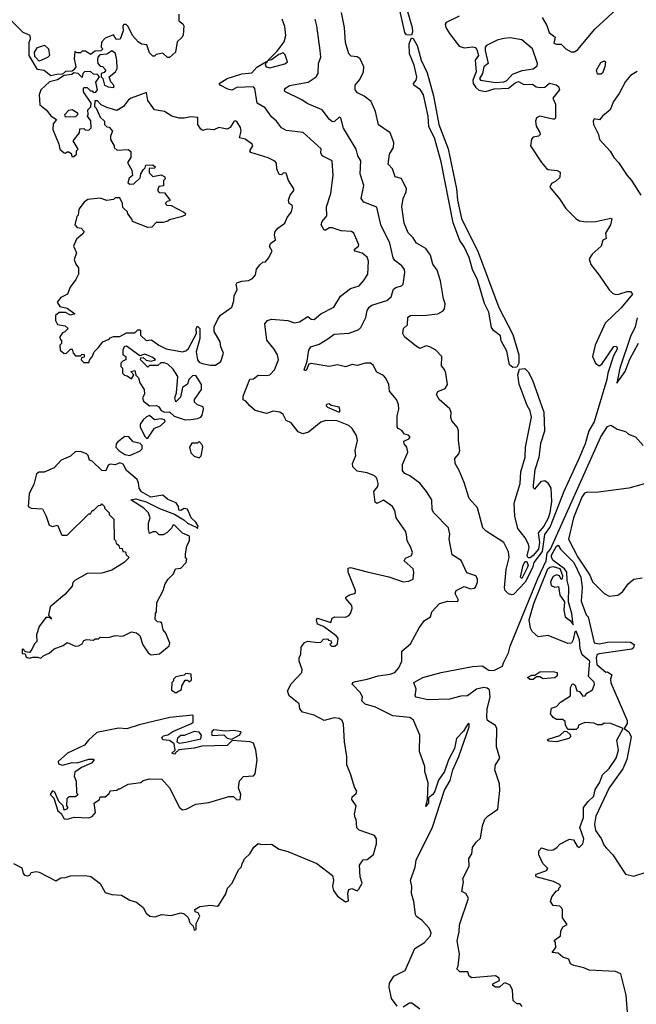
# Model space of a CAD drawing. Extents: x 2239805 to 2396427, y 665731 to 772158.
# Tile 140 of 256: x 2318586 to 2322330, y 711500 to 717482. Entities that reach past the tile are written whole.
import ezdxf

# ---------------------------------------------------------------- set-up
doc = ezdxf.new("R2010")
doc.units = 0

msp = doc.modelspace()

# ---------------------------------------------------------------- linework, layer by layer
at = {"layer": '0CON05XD'}
for points in [[(2320965, 717388.8), (2320935, 717390.5), (2320924.7, 717404.7), (2320887.1, 717577.1), (2320803.2, 717835), (2320792.6, 717895), (2320772.6, 717955), (2320760.4, 718035), (2320687.2, 718185), (2320695, 718196.2), (2320715.1, 718185.1), (2320755, 718133.4), (2320775, 718096.4), (2320808.3, 718005), (2320818.9, 717935), (2320860.1, 717780.1), (2320894.5, 717694.5), (2320917.2, 717655), (2320915.2, 717615), (2320937, 717545), (2320969, 717435), (2320971.7, 717408.3), (2320965, 717388.8)], [(2321758, 717495), (2321786.8, 717446.8), (2321802, 717405), (2321837.5, 717375), (2321830, 717340), (2321845, 717333.3), (2321875, 717333.3), (2321903.3, 717305), (2321935, 717286), (2321955, 717285.7), (2321975, 717300), (2322077.9, 717425), (2322211.3, 717548.7)], [(2319552.5, 717515), (2319552.5, 717475), (2319576.7, 717456.7), (2319582.5, 717445), (2319579.3, 717390.7), (2319572.5, 717375), (2319543, 717347), (2319532.5, 717285), (2319495, 717252.5), (2319483, 717253), (2319455, 717277.5), (2319415, 717270), (2319405, 717260), (2319395, 717260), (2319375, 717280), (2319358.3, 717328.3), (2319325, 717333.3), (2319305, 717346.7), (2319271.2, 717385), (2319245, 717440), (2319231.7, 717451.7), (2319218.3, 717451.7), (2319212.5, 717445), (2319213.3, 717415), (2319196.4, 717363.6), (2319171.7, 717361.7), (2319155, 717390), (2319105, 717370), (2319082.5, 717345), (2319080, 717315), (2319090, 717305), (2319078.3, 717291.7), (2319045, 717290), (2319015, 717270), (2318985, 717290), (2318965, 717290), (2318955, 717280), (2318935, 717280), (2318921.7, 717288.3), (2318917.5, 717245), (2318927.5, 717195), (2318915, 717177.5), (2318905, 717170), (2318865, 717166.7), (2318845, 717150), (2318810.5, 717149.5), (2318775, 717140), (2318735, 717173.3), (2318695, 717180), (2318643.8, 717265), (2318642.5, 717345), (2318652.5, 717365), (2318650, 717385), (2318607.5, 717405), (2318535, 717477.5)], [(2318547.5, 712355), (2318599.3, 712329.3), (2318606.7, 712295), (2318615, 712283.8), (2318635, 712280), (2318647.5, 712285), (2318655, 712300), (2318686.4, 712306.4), (2318705, 712302.5), (2318805, 712250), (2318835, 712268.8), (2318865, 712270), (2318895, 712281.2), (2318985, 712282.5), (2319017, 712277), (2319073.9, 712233.9), (2319105, 712180), (2319145, 712166.7), (2319205, 712162.5), (2319255, 712132.5), (2319295, 712121.2), (2319335, 712088.8), (2319353.2, 712053.2), (2319375.7, 712035.7), (2319407.7, 712032.3), (2319446.4, 712046.4), (2319505, 712040), (2319565, 712056.7), (2319585, 712050), (2319608.3, 712028.3), (2319620, 711995), (2319640, 711975), (2319645, 711950), (2319657.5, 711955), (2319658.3, 711991.7), (2319680, 712035), (2319670, 712055), (2319651.7, 712061.7), (2319650, 712075), (2319680, 712095), (2319745, 712102), (2319785, 712096.7), (2319795, 712103.3), (2319837.9, 712172.1), (2319847.5, 712205), (2319876, 712235), (2319915, 712316.2), (2319933.3, 712335), (2319936.7, 712355), (2319953.8, 712385), (2319982.5, 712415), (2320007.5, 712455), (2320035, 712477.5), (2320055, 712470), (2320115, 712473.3), (2320162.3, 712442.3), (2320215, 712428.8), (2320390, 712355), (2320485, 712282.5), (2320491.2, 712255), (2320485.8, 712215), (2320492.1, 712192.1), (2320515, 712156.7), (2320565, 712123.3), (2320581.7, 712128.3), (2320578.8, 712175), (2320585, 712197.5), (2320603, 712203), (2320635, 712190), (2320645, 712200), (2320666.2, 712235), (2320653.3, 712275), (2320650, 712345), (2320671.7, 712378.3), (2320695, 712380), (2320735, 712410), (2320752.5, 712475), (2320752.5, 712505), (2320740, 712525), (2320648.3, 712558.3), (2320633, 712573), (2320630, 712625), (2320623, 712633), (2320620, 712655), (2320630, 712705), (2320602.5, 712745), (2320605, 712760), (2320629.3, 712780.7), (2320632.5, 712795), (2320618.3, 712818.3), (2320597.5, 712895), (2320573.3, 712955), (2320573.3, 713005), (2320559.2, 713095), (2320551.7, 713201.7), (2320543.3, 713225), (2320525, 713237.1), (2320495, 713241.4), (2320435, 713224), (2320375, 713257.5), (2320302.5, 713275), (2320287.5, 713295), (2320282.5, 713325), (2320222.5, 713375), (2320212.5, 713405), (2320235, 713448), (2320298.9, 713515), (2320302.2, 713535), (2320284, 713585), (2320283.3, 713605), (2320293, 713627), (2320295, 713670), (2320315, 713697.5), (2320335, 713706.7), (2320395, 713697.5), (2320415, 713700), (2320431.7, 713718.3), (2320455, 713720), (2320461.7, 713711.7), (2320478.3, 713708.3), (2320480, 713695), (2320470, 713685), (2320480, 713675), (2320500, 713675), (2320515, 713690), (2320520, 713725), (2320508.3, 713738.3), (2320430, 713795), (2320395, 713810), (2320387.5, 713835), (2320395, 713846.2), (2320475, 713820), (2320482.5, 713845), (2320500, 713855), (2320565, 713852), (2320585, 713862.5), (2320594.3, 713875), (2320604.4, 713905), (2320603.1, 713923.1), (2320566.7, 713965), (2320567, 713973), (2320584, 713986), (2320617.5, 713995), (2320625, 714002.5), (2320625.8, 714015), (2320581.2, 714125), (2320580, 714150), (2320595, 714153.8), (2320695, 714126.5), (2320827.1, 714097.1), (2320915, 714066.5), (2320948.9, 714071.1), (2320975, 714083.3), (2320980, 714125), (2320975.8, 714145), (2320921.2, 714195), (2320928.8, 714211.2), (2320964.2, 714225.8), (2320972, 714245), (2320962, 714275), (2320938, 714315), (2320935.8, 714355), (2320928, 714375), (2320872.5, 714455), (2320865, 714500), (2320850, 714525), (2320795, 714563.8), (2320755, 714543.3), (2320745, 714550), (2320736.7, 714615), (2320760, 714645), (2320762.5, 714665), (2320755, 714696.7), (2320739.7, 714709.7), (2320695, 714728.8), (2320635, 714740), (2320608.8, 714765), (2320606.7, 714785), (2320626.7, 714835), (2320623.8, 714865), (2320636.7, 714925), (2320631.2, 714955), (2320605, 714998.8), (2320585, 715016.2), (2320514.4, 715044.4), (2320445, 715047.8), (2320415, 715036), (2320338.8, 714975), (2320305.8, 714965.8), (2320277.5, 714977.5), (2320235, 715032.5), (2320205, 715047.5), (2320185, 715082.5), (2320165, 715097.5), (2320125, 715103.3), (2320085, 715090), (2320015, 715106.7), (2319982.5, 715135), (2319960, 715165), (2319943, 715173), (2319943.8, 715195), (2319983, 715297), (2320005, 715300), (2320035, 715323.1), (2320085, 715319.4), (2320105, 715324.4), (2320133.1, 715355), (2320158, 715415), (2320152, 715445), (2320131.2, 715481.2), (2320086.2, 715535), (2320074.4, 715635), (2320090, 715655), (2320115, 715662.5), (2320214, 715654), (2320255, 715641.2), (2320285, 715646.7), (2320335, 715678.8), (2320355, 715663.3), (2320375, 715661.2), (2320414.3, 715695.7), (2320494.1, 715735.9), (2320535, 715801.2), (2320595, 715848.8), (2320646.7, 715865), (2320673.8, 715895), (2320700.8, 715935), (2320704, 716015), (2320695, 716040), (2320665, 716063.8), (2320622.5, 716075), (2320617.5, 716085), (2320642.5, 716105), (2320646.2, 716115), (2320615.8, 716185.8), (2320600, 716195), (2320538.3, 716198.3), (2320483.6, 716216.4), (2320465, 716216.7), (2320445, 716202.5), (2320435, 716202.5), (2320416.7, 716235), (2320423.3, 716255), (2320450.5, 716289.5), (2320450, 716345), (2320474.5, 716425.5), (2320489.3, 716535), (2320482.9, 716625), (2320423.3, 716655), (2320413.9, 716673.9), (2320416.4, 716696.4), (2320307, 716797), (2320205, 716809.4), (2320176, 716825), (2320145.9, 716865.9), (2320115, 716891.2), (2320077.1, 716947.1), (2320028.8, 716975), (2320014.1, 717064.1), (2320005, 717073.8), (2319905, 717070), (2319875, 717054), (2319849.3, 717060.7), (2319802.5, 717085), (2319797.5, 717095), (2319846, 717124), (2319935, 717152.2), (2319995, 717158.6), (2320025, 717192.5), (2320085, 717227.5), (2320090, 717225), (2320080, 717220), (2320077.5, 717205), (2320082.5, 717195), (2320105, 717189.2), (2320195, 717213.1), (2320211.2, 717225), (2320197.9, 717267.9), (2320185, 717280), (2320159.5, 717270.5), (2320115, 717237.5), (2320091.7, 717231.7), (2320149.1, 717290.9), (2320191.7, 717348.3), (2320201.4, 717385), (2320195, 717440), (2320180, 717485)], [(2320878.3, 711488.3), (2320843.3, 711535), (2320830, 711605), (2320831.7, 711628.3), (2320858.1, 711671.9), (2320926.7, 711705), (2320985, 711840), (2321045, 711876), (2321080.8, 711915), (2321084.2, 711935), (2321073.4, 711963.4), (2321029.2, 712009.2), (2320995, 712034.2), (2320989.2, 712045), (2320979.2, 712125), (2320964.2, 712174.2), (2320968, 712215), (2320960, 712255), (2320987, 712333), (2320994.4, 712375), (2321093, 712577), (2321165, 712800), (2321200, 712860), (2321215.8, 712925), (2321251.9, 713005), (2321315.7, 713185.7), (2321316.4, 713206.4), (2321305, 713200), (2321281.2, 713158.8), (2321239.4, 713115), (2321225.5, 713054.5), (2321189.2, 712985), (2321166.3, 712913.7), (2321128.5, 712861.5), (2321107.5, 712795), (2321095, 712774), (2321067.5, 712755), (2321068, 712725), (2321052.5, 712702.5), (2321062.5, 712745), (2321065.5, 712845), (2321046.9, 712915), (2321045.6, 712945.6), (2321013.3, 713035), (2321015.4, 713135), (2320976.4, 713226.4), (2320955, 713242), (2320852.7, 713252.7), (2320746.7, 713305), (2320683.6, 713323.6), (2320664.1, 713344.1), (2320666.7, 713365), (2320655, 713392.5), (2320604, 713445), (2320608.8, 713455), (2320625, 713461.1), (2320695.3, 713474.7), (2320763.4, 713496.6), (2320835.2, 713504.8), (2320865, 713515.5), (2320888.4, 713545), (2320907.1, 713585), (2320906.2, 713645), (2320959.2, 713690.9), (2321012.3, 713787.7), (2321045, 713832), (2321080, 713855), (2321088, 713885), (2321135, 713934.3), (2321185, 713948.9), (2321243.6, 713946.4), (2321250, 713955), (2321230, 713995), (2321236.7, 714015), (2321285, 714038.8), (2321323.6, 714023.6), (2321345, 714027.5), (2321354, 714035), (2321365.8, 714064.2), (2321366.7, 714085), (2321355, 714102.5), (2321300.7, 714120.7), (2321266.4, 714196.4), (2321211.7, 714231.7), (2321194, 714325), (2321197, 714357), (2321189.2, 714395), (2321100, 714485), (2321090, 714505), (2321088, 714565), (2321056, 714615), (2321015, 714667.1), (2320955, 714710), (2320923.8, 714725), (2320910.9, 714740.9), (2320910.3, 714779.7), (2320943.8, 714855), (2320936, 714885), (2320920, 714905), (2320918.3, 714921.7), (2320950, 714935), (2320957.5, 714945), (2320947, 714957), (2320923.6, 714963.6), (2320906.4, 714986.4), (2320885, 714997.5), (2320878.3, 715008.3), (2320878.6, 715075), (2320888.6, 715115), (2320885.8, 715144.2), (2320873.8, 715175), (2320831.2, 715225), (2320826.7, 715265), (2320810, 715305), (2320795, 715320), (2320755, 715341.2), (2320732.3, 715382.3), (2320715.8, 715395.8), (2320685, 715396), (2320635, 715380), (2320605, 715386.2), (2320565, 715373.8), (2320515, 715385.8), (2320465, 715374.4), (2320355, 715392.5), (2320341.7, 715388.3), (2320325, 715350), (2320315, 715350), (2320313.8, 715355), (2320331.7, 715408.3), (2320342.5, 715475), (2320353.8, 715495), (2320405, 715511.4), (2320458, 715542), (2320495, 715572), (2320587, 715577), (2320645, 715600), (2320657.6, 715612.4), (2320687.2, 715672.8), (2320696, 715715), (2320708, 715735), (2320725, 715747.5), (2320816.2, 715775), (2320841.2, 715798.8), (2320856, 715845), (2320870, 715855), (2320905, 715864.4), (2320915, 715874.3), (2320925.6, 715945), (2320922.9, 715965), (2320906.3, 715986.3), (2320865, 716018), (2320854.5, 716034.5), (2320834.3, 716125), (2320779.5, 716235), (2320755, 716342.5), (2320675, 716373.8), (2320658.8, 716395), (2320676.7, 716475), (2320653.5, 716545), (2320657.5, 716625), (2320639.2, 716655), (2320628.6, 716695), (2320552.1, 716822.1), (2320536.2, 716886.2), (2320525, 716890), (2320497.5, 716862.5), (2320485, 716862), (2320467.5, 716875), (2320423.3, 716935), (2320332.3, 716972.3), (2320300, 716995), (2320196.2, 717046.2), (2320193.3, 717055), (2320199.5, 717065), (2320225, 717081.7), (2320337.8, 717102.2), (2320386.7, 717135), (2320397.5, 717155), (2320400.8, 717215), (2320414.3, 717255), (2320411.4, 717295), (2320390.8, 717445), (2320379.2, 717485)], [(2321575, 713986.9), (2321555, 713993.8), (2321534.4, 714014.4), (2321529.4, 714029.4), (2321539.1, 714140.9), (2321558.4, 714215), (2321555, 714248), (2321525, 714306.2), (2321418, 714375), (2321398, 714395), (2321365.8, 714515.8), (2321315, 714572.5), (2321285, 714670), (2321255, 714742.5), (2321230, 714785), (2321227.5, 714815), (2321253.3, 714845), (2321258.8, 714865), (2321250, 714925), (2321250.8, 714985), (2321244, 715005), (2321210, 715045), (2321204.3, 715065), (2321205.7, 715095.7), (2321197, 715117), (2321134, 715175), (2321118, 715205), (2321125, 715223.3), (2321168.8, 715241.2), (2321183.3, 715265), (2321173.3, 715335), (2321165, 715357.5), (2321148.3, 715378.3), (2321150, 715435), (2321113.3, 715475), (2321077.5, 715495), (2321055, 715500), (2321015, 715483.3), (2320995, 715496.7), (2320922.5, 715555), (2320912.5, 715575), (2320917.5, 715605), (2320941.7, 715628.3), (2320942.5, 715675), (2320960, 715685), (2321055, 715687.1), (2321125, 715695.7), (2321157.4, 715712.6), (2321165.7, 715725), (2321170, 715755), (2321159.2, 715785), (2321141.2, 715895), (2321120.3, 715960.3), (2321095.7, 715995.7), (2321080.3, 716050.3), (2321051.3, 716091.3), (2320995, 716123.8), (2320975.6, 716155.6), (2320945, 716186.7), (2320920.8, 716245), (2320905.7, 716344.3), (2320914.2, 716395), (2320933.5, 716436.5), (2320935.5, 716455), (2320905, 716517.5), (2320867, 716527), (2320850, 716575), (2320823.3, 716605), (2320832, 716665), (2320855.4, 716704.6), (2320858.5, 716735), (2320835, 716793.8), (2320763.9, 716843.9), (2320746.7, 716923.3), (2320720, 716985), (2320677, 717017), (2320637.4, 717037.4), (2320622.5, 717055), (2320622.9, 717085), (2320651.1, 717118.9), (2320674.2, 717165), (2320675.8, 717195), (2320654, 717245), (2320635, 717257.1), (2320599.7, 717259.7), (2320584, 717275), (2320564.2, 717344.2), (2320557.5, 717435), (2320540.8, 717525)], [(2321255, 717502.5), (2321176.7, 717465), (2321170, 717455), (2321173.8, 717435), (2321195, 717397.1), (2321255, 717320.5), (2321285, 717311.3), (2321337.8, 717317.8), (2321352.6, 717312.6), (2321361.2, 717301.2), (2321372.1, 717265), (2321351.6, 717235), (2321358.3, 717165), (2321337.6, 717115), (2321340.2, 717095), (2321355, 717070.7), (2321375, 717053.2), (2321415, 717044.7), (2321467.7, 717062.3), (2321553.9, 717066.1), (2321595, 717098.5), (2321615, 717105.6), (2321647.7, 717087.7), (2321699.3, 717089.3), (2321723, 717073), (2321745, 717070), (2321775, 717072.5), (2321803.6, 717096.4), (2321843.3, 717086.7), (2321857.5, 717075), (2321863.3, 717055), (2321823.8, 717005), (2321838.8, 716968.8), (2321840, 716885), (2321835, 716877.5), (2321823.3, 716876.7), (2321745, 716896.7), (2321723.6, 716886.4), (2321718.8, 716865), (2321722, 716835), (2321745, 716797.5), (2321746, 716785), (2321735.7, 716774.3), (2321705, 716767.5), (2321693.8, 716756.2), (2321688.6, 716715), (2321754.4, 716614.4), (2321785, 716578.8), (2321795, 716572), (2321850, 716565), (2321867.5, 716555), (2321865, 716522.5), (2321840.5, 716499.5), (2321815, 716486), (2321806, 716465), (2321863.7, 716393.7), (2321901.9, 716335), (2321965, 716272.5), (2321985, 716260), (2322025, 716253.3), (2322085, 716256.7), (2322175, 716276.7), (2322182.5, 716272.5), (2322174.4, 716235), (2322144.2, 716185), (2322148.3, 716151.7), (2322127, 716143), (2322117.5, 716105), (2322062.3, 716057.7), (2322045, 716030), (2322055, 715994.2), (2322105, 715930), (2322165, 715840), (2322185, 715820), (2322205, 715812.5), (2322225, 715814), (2322275, 715830), (2322295, 715830), (2322306.7, 715815), (2322239.2, 715730.8), (2322142.1, 715637.9), (2322080, 715505), (2322064.3, 715435), (2322082.5, 715395), (2322105, 715378.8), (2322121.7, 715388.3), (2322194.3, 715495.7), (2322208.3, 715498.3), (2322215.5, 715485), (2322191.1, 715438.9), (2322157.9, 715335), (2322152.2, 715295), (2322075, 715039.4), (2322042.4, 714985), (2322020.4, 714905), (2321979.1, 714809.1), (2321890.6, 714615), (2321808, 714402), (2321773.8, 714355), (2321759.5, 714250.5), (2321709, 714185), (2321699.1, 714150.9), (2321655.5, 714064.5), (2321585, 713990), (2321575, 713986.9)], [(2321579.6, 715369.6), (2321561.2, 715385), (2321545, 715468.8), (2321510.7, 715530.7), (2321505, 715561.2), (2321462.7, 715592.7), (2321450.9, 715610.9), (2321435.3, 715705), (2321407.9, 715757.9), (2321365, 715901.2), (2321336.2, 715965), (2321315, 716036.2), (2321285, 716102), (2321259.6, 716139.6), (2321217.5, 716247.5), (2321145, 716618.8), (2321105.2, 716765), (2321070.3, 716830.3), (2321066.7, 716895), (2321037.4, 717025), (2321018.9, 717055), (2320979.2, 717085), (2320977.1, 717095), (2320992.9, 717115), (2320997.2, 717135), (2320980.5, 717205), (2320953.5, 717275), (2320950.6, 717335), (2320965, 717371.2), (2320975, 717368), (2320999.7, 717325), (2321022.9, 717235), (2321059.9, 717159.9), (2321098.9, 717018.9), (2321131.6, 716845), (2321187.4, 716697.4), (2321237.9, 716455), (2321245.2, 716385.2), (2321268.6, 716275), (2321370.2, 716070.2), (2321495, 715732.9), (2321579.9, 715569.9), (2321617.1, 715445), (2321617.1, 715395), (2321605, 715371.1), (2321579.6, 715369.6)], [(2321475, 717099.8), (2321525, 717104.7), (2321545, 717112.9), (2321579.5, 717150.5), (2321637, 717173), (2321705, 717183.3), (2321729, 717201), (2321730, 717215), (2321700.8, 717305), (2321635, 717359.5), (2321565, 717370.9), (2321525, 717368.2), (2321485, 717358.1), (2321421.5, 717325), (2321412.6, 717315), (2321412, 717295), (2321430.6, 717215), (2321404.1, 717195.9), (2321395.8, 717154.2), (2321378.8, 717125), (2321383.5, 717115), (2321475, 717099.8)], [(2318705, 717230), (2318677.5, 717257.5), (2318676.7, 717285), (2318695, 717313.3), (2318736.4, 717326.4), (2318760, 717305), (2318766.7, 717265), (2318755, 717252.5), (2318705, 717230)], [(2319155, 717070), (2319160, 717075), (2319157.5, 717085), (2319140, 717105), (2319130, 717135), (2319167.5, 717165), (2319177.5, 717185), (2319176.7, 717235), (2319167, 717277), (2319145, 717292.5), (2319115, 717272.5), (2319071.7, 717268.3), (2319060, 717255), (2319057.5, 717235), (2319060, 717215), (2319075, 717200), (2319088.3, 717198.3), (2319110, 717175), (2319098.3, 717161.7), (2319080, 717155), (2319080, 717135), (2319090, 717125), (2319100, 717085), (2319123, 717073), (2319155, 717070)], [(2322115, 717150), (2322095, 717150), (2322088.8, 717175), (2322115, 717222.5), (2322135, 717232.5), (2322142.5, 717225), (2322138.8, 717195), (2322125, 717157.5), (2322115, 717150)], [(2318915, 716650), (2318930, 716665), (2318930, 716685), (2318940, 716695), (2318910, 716745), (2318950, 716795), (2318951.7, 716818.3), (2318975, 716820), (2318983, 716813), (2319005, 716810), (2319020, 716825), (2319017, 716867), (2318997.5, 716895), (2319002.5, 716905), (2319000, 716935), (2319018.3, 716951.7), (2319020, 716975), (2318973, 717043), (2318972.5, 717065), (2318975, 717070), (2318995, 717070), (2319015, 717050), (2319025, 717050), (2319035, 717040), (2319048.3, 717041.7), (2319057.5, 717055), (2319048.3, 717101.7), (2319070, 717135), (2319058.3, 717148.3), (2319035, 717150), (2319015, 717167.5), (2318980, 717165), (2318970, 717155), (2318965, 717130), (2318940, 717155), (2318915, 717160), (2318901.7, 717148.3), (2318855, 717142.5), (2318815, 717116.7), (2318766.1, 717103.9), (2318714.2, 717055.8), (2318704.1, 717025.9), (2318707.5, 716965), (2318746.7, 716935), (2318776.1, 716896.1), (2318810, 716875), (2318790, 716850), (2318786.2, 716815), (2318823.3, 716725), (2318830, 716695), (2318855, 716672.5), (2318865, 716670), (2318875, 716680), (2318885, 716680), (2318898.3, 716668.3), (2318901.7, 716651.7), (2318915, 716650)], [(2322335, 717167.5), (2322295, 717143.8), (2322265, 717106), (2322226.8, 717033.2), (2322191.4, 716985), (2322170.8, 716935), (2322124.2, 716895.8), (2322106.7, 716873.3), (2322075, 716880), (2322068.8, 716865), (2322071.2, 716845), (2322100, 716785), (2322106.2, 716755), (2322172.5, 716682.5), (2322192.9, 716645), (2322222.9, 716615), (2322274.7, 716534.7), (2322302.2, 716505), (2322357.5, 716415)], [(2319745, 715382), (2319775, 715384), (2319806.7, 715405), (2319823.3, 715455), (2319806.7, 715495), (2319802.5, 715525), (2319767, 715587), (2319767.5, 715615), (2319788.3, 715661.7), (2319805, 715686.7), (2319873.3, 715735), (2319886.1, 715773.9), (2319888.8, 715805), (2319906.4, 715843.6), (2319900, 715875), (2319905, 715882.5), (2319935, 715893.3), (2319975, 715896.7), (2320000.5, 715909.5), (2320017.3, 715932.7), (2320024.3, 715965.7), (2320045, 715992.5), (2320061.7, 716008.3), (2320078.3, 716011.7), (2320097, 716033), (2320120, 716075), (2320103, 716103), (2320108.3, 716121.7), (2320140, 716145), (2320133.3, 716175), (2320136.7, 716195), (2320154.1, 716215.9), (2320196.7, 716245), (2320209.3, 716280.7), (2320236.2, 716315), (2320242.5, 716342.5), (2320240, 716355), (2320222.5, 716365), (2320217.5, 716385), (2320227.5, 716415), (2320250, 716445), (2320250, 716455), (2320217.5, 716505), (2320205, 716550), (2320188.3, 716551.7), (2320175, 716540), (2320161.7, 716541.7), (2320146.7, 716575), (2320145, 716610), (2320135, 716623.3), (2320095, 716643.3), (2319990, 716675), (2319982.5, 716685), (2320002.5, 716715), (2319997.5, 716725), (2319955, 716756.7), (2319920, 716765), (2319930, 716805), (2319927.3, 716827.3), (2319905, 716862.5), (2319895, 716867.5), (2319887, 716863), (2319865, 716827.5), (2319845, 716817.5), (2319795, 716826.7), (2319765, 716812.5), (2319725, 716817.5), (2319698.3, 716808.3), (2319685, 716817.5), (2319667.5, 716845), (2319667, 716887), (2319625, 716892.5), (2319585, 716883.3), (2319554.1, 716884.1), (2319510, 716895), (2319465, 716923.8), (2319403.9, 716933.9), (2319365, 716990), (2319355, 717040), (2319262.5, 717005), (2319247.5, 716995), (2319216.4, 716953.6), (2319175, 716930), (2319115, 716947.5), (2319080, 716965), (2319058.3, 716988.3), (2319041.7, 716988.3), (2319040, 716955), (2319050, 716945), (2319075, 716890), (2319100, 716865), (2319100, 716845), (2319115, 716830), (2319128.3, 716828.3), (2319150, 716805), (2319137.5, 716775), (2319137.5, 716755), (2319160, 716715), (2319160, 716705), (2319178.3, 716688.3), (2319245, 716692.5), (2319261.7, 716681.7), (2319260, 716645), (2319240, 716615), (2319267, 716567), (2319270, 716535), (2319251.7, 716518.3), (2319241.7, 716491.7), (2319255, 716482.5), (2319280, 716485), (2319318.3, 716521.7), (2319322.5, 716545), (2319335, 716570), (2319348.3, 716581.7), (2319351.7, 716598.3), (2319395, 716600), (2319410, 716585), (2319405, 716580), (2319371.7, 716578.3), (2319371.7, 716551.7), (2319395, 716530), (2319445, 716540), (2319467, 716527), (2319470, 716515), (2319460, 716505), (2319458.3, 716471.7), (2319431.7, 716468.3), (2319422.5, 716445), (2319433, 716433), (2319465, 716430), (2319498.3, 716388.3), (2319498.3, 716381.7), (2319481.7, 716378.3), (2319470, 716365), (2319480, 716355), (2319505, 716352.5), (2319581.7, 716311.7), (2319592.5, 716305), (2319590, 716295), (2319565.8, 716284.2), (2319495, 716266.7), (2319485, 716257.5), (2319455, 716250), (2319415, 716250), (2319388.3, 716221.7), (2319365, 716220), (2319270, 716255), (2319268.3, 716268.3), (2319241.7, 716301.7), (2319240, 716315), (2319211.7, 716341.7), (2319210, 716365), (2319195, 716400), (2319165, 716400), (2319155, 716390), (2319115, 716382.5), (2319075, 716396.7), (2319000.7, 716389.3), (2318977, 716373), (2318945, 716330), (2318940, 716295), (2318933, 716287), (2318920, 716235), (2318935, 716220), (2318960, 716215), (2318977.5, 716195), (2318969.3, 716180.7), (2318931.7, 716148.3), (2318912.5, 716105), (2318930, 716065), (2318917.5, 716025), (2318926.7, 715996.7), (2318942.5, 715975), (2318942.5, 715935), (2318927, 715903), (2318892.3, 715857.7), (2318876.4, 715813.6), (2318835.9, 715794.1), (2318813.8, 715765), (2318829.3, 715739.3), (2318875, 715730), (2318920, 715695), (2318895, 715687.5), (2318865, 715702.5), (2318825, 715702.5), (2318803.3, 715685), (2318802.5, 715655), (2318815, 715630), (2318861.7, 715621.7), (2318880, 715605), (2318860, 715585), (2318845, 715580), (2318830, 715555), (2318831.7, 715541.7), (2318840, 715535), (2318840, 715515), (2318830, 715505), (2318832.5, 715475), (2318855, 715453.3), (2318870, 715455), (2318895, 715480), (2318905, 715480), (2318910, 715455), (2318925, 715440), (2318955, 715440), (2318965, 715450), (2318978.3, 715448.3), (2318978.3, 715431.7), (2318961.7, 715428.3), (2318960, 715415), (2318975, 715400), (2319005, 715400), (2319011.7, 715418.3), (2319027, 715433), (2319037.5, 715465), (2319065, 715490), (2319090, 715525), (2319128.3, 715541.7), (2319135, 715550), (2319155, 715557.5), (2319195, 715557.5), (2319235, 715580), (2319285, 715580), (2319302.5, 715597.5), (2319315, 715597.5), (2319320, 715595), (2319320, 715565), (2319353, 715533), (2319387, 715537), (2319430, 715505), (2319475, 715482.5), (2319575, 715463.8), (2319595, 715470), (2319611.2, 715485), (2319660, 715575), (2319657.5, 715605), (2319665, 715620), (2319680, 715605), (2319680, 715545), (2319658, 715465), (2319666, 715415), (2319675, 715402), (2319695, 715392.5), (2319745, 715382)], [(2318865, 716890), (2318860, 716905), (2318885, 716932.5), (2318905, 716936.7), (2318937, 716917), (2318937, 716903), (2318925, 716892.5), (2318865, 716890)], [(2322335, 715670), (2322323.8, 715616.2), (2322295, 715556.2), (2322230, 715365), (2322213, 715273), (2322263.1, 715345), (2322291.1, 715418.9), (2322343.3, 715516.7)], [(2319591.7, 715051.7), (2319625, 715053.8), (2319665, 715058.8), (2319685, 715067.5), (2319695, 715080), (2319702.5, 715115), (2319699.3, 715129.3), (2319665, 715142.5), (2319648.3, 715158.3), (2319647.5, 715175), (2319690, 715235), (2319690, 715265), (2319655, 715320), (2319635, 715317.5), (2319613.3, 715295), (2319605, 715267.5), (2319573.6, 715246.4), (2319561.7, 715188.3), (2319535, 715160), (2319527.5, 715185), (2319537.5, 715215), (2319546.7, 715315), (2319518.3, 715358.3), (2319485, 715390), (2319463, 715397), (2319443, 715397), (2319425, 715380), (2319375, 715380), (2319365, 715370), (2319320, 715415), (2319321.7, 715428.3), (2319335, 715430), (2319353, 715413), (2319385, 715407.5), (2319410, 715415), (2319395, 715430), (2319345, 715450), (2319315, 715440), (2319235, 715497.5), (2319220, 715495), (2319212.5, 715475), (2319212.5, 715445), (2319230, 715435), (2319230, 715415), (2319215, 715410), (2319200, 715395), (2319200, 715375), (2319210, 715365), (2319210, 715335), (2319221.7, 715321.7), (2319238.3, 715318.3), (2319265, 715300), (2319280, 715325), (2319260, 715345), (2319285, 715350), (2319291.7, 715321.7), (2319307, 715307), (2319316.4, 715276.4), (2319342.5, 715235), (2319343, 715207), (2319332.5, 715185), (2319337.5, 715165), (2319375, 715136.7), (2319417.5, 715137.5), (2319430, 715130), (2319445, 715107.5), (2319465, 715097.5), (2319495, 715100), (2319523.6, 715073.6), (2319591.7, 715051.7)], [(2321672.9, 714212.9), (2321668.1, 714225), (2321680.7, 714275), (2321676.6, 714295), (2321654.6, 714335), (2321610.7, 714390.7), (2321592, 714465), (2321588, 714545), (2321626.1, 714663.9), (2321629.7, 714735), (2321654.5, 714825), (2321656.9, 714885), (2321693, 715067), (2321685.9, 715105), (2321667.4, 715137.4), (2321618.1, 715268.1), (2321610.3, 715325), (2321620.9, 715359.1), (2321652.8, 715362.7), (2321672.9, 715342.9), (2321701, 715291), (2321768.2, 715098.2), (2321772.2, 714982.3), (2321747.9, 714907.9), (2321738.6, 714821.4), (2321715, 714747.5), (2321703.3, 714653.3), (2321705, 714640), (2321715, 714630), (2321755, 714678), (2321775, 714681.4), (2321791.1, 714671.1), (2321811.1, 714635), (2321815.5, 714555), (2321805.8, 714485), (2321795, 714453.3), (2321769.6, 714405), (2321735.3, 714364.7), (2321742.8, 714305), (2321735.6, 714264.4), (2321705, 714227.1), (2321685, 714213.2), (2321672.9, 714212.9)], [(2320525, 715097.5), (2320532.5, 715105), (2320525, 715127.5), (2320478.3, 715138.3), (2320465, 715147.5), (2320450, 715145), (2320447.5, 715135), (2320455, 715127.5), (2320525, 715097.5)], [(2319365, 714940), (2319405, 715000), (2319440, 715015), (2319468.3, 715041.7), (2319465, 715050), (2319445, 715057.5), (2319405, 715050), (2319375, 715076.7), (2319355, 715070), (2319335, 715050), (2319317.5, 715025), (2319318.3, 715008.3), (2319345, 714950), (2319355, 714940), (2319365, 714940)], [(2321637, 711487), (2321625, 711502.5), (2321605, 711502.5), (2321582.3, 711522.3), (2321579.5, 711585), (2321565, 711615.8), (2321535, 711630), (2321523.3, 711626.7), (2321500, 711605), (2321475, 711603.3), (2321460, 711615), (2321460, 711625), (2321500, 711645), (2321498.3, 711658.3), (2321475, 711672.5), (2321330.7, 711660.7), (2321315, 711670), (2321307, 711697), (2321258.3, 711698.3), (2321240, 711715), (2321248.3, 711731.7), (2321255.7, 711805), (2321242, 711885), (2321255, 711940), (2321256.6, 711983.4), (2321311.2, 712145), (2321295, 712172.5), (2321270, 712185), (2321280, 712245), (2321276.2, 712265), (2321315, 712340), (2321313.8, 712385), (2321331.2, 712415), (2321336.4, 712453.6), (2321357.5, 712485), (2321385, 712510), (2321396.2, 712585), (2321411.2, 712625), (2321430, 712645), (2321489.2, 712685), (2321501.2, 712798.8), (2321500.3, 712840.3), (2321470.8, 712925), (2321476.2, 712955), (2321502.5, 712995), (2321482, 713065), (2321482.9, 713175), (2321474.4, 713194.4), (2321426.7, 713225), (2321422.3, 713242.3), (2321424.2, 713294.2), (2321443.6, 713366.4), (2321439.6, 713409.6), (2321425, 713421.3), (2321405, 713425.6), (2321360, 713415), (2321305, 713374.6), (2321265, 713372.3), (2321195, 713353.3), (2321065, 713350), (2320993.3, 713365), (2320986.7, 713375), (2320993.3, 713415), (2320980, 713455), (2321034, 713485), (2321145, 713515.8), (2321335, 713551.4), (2321395, 713557.2), (2321435, 713530.8), (2321465, 713527.4), (2321517.6, 713555), (2321524.8, 713574.8), (2321554.1, 713635), (2321565.2, 713675), (2321732.7, 714087.3), (2321782.8, 714195), (2321788.4, 714241.6), (2321809.7, 714265), (2322115, 714947.1), (2322155, 715010.5), (2322175, 715018), (2322195.7, 715005.7)], [(2322195.7, 715005.7), (2322215, 714993.3), (2322265, 714980), (2322283.9, 714963.9), (2322325, 714947.5), (2322372.5, 714895)], [(2319255, 714833.3), (2319318.3, 714861.7), (2319330, 714875), (2319330, 714895), (2319317, 714907), (2319275, 714917.5), (2319248.3, 714948.3), (2319225, 714950), (2319182.3, 714917.7), (2319172.5, 714905), (2319170, 714885), (2319187.5, 714865), (2319225, 714840), (2319255, 714833.3)], [(2319675, 714820), (2319687, 714833), (2319697.5, 714885), (2319695, 714900), (2319675, 714920), (2319665, 714910), (2319631.7, 714908.3), (2319617.5, 714885), (2319625, 714850), (2319645, 714830), (2319675, 714820)], [(2318715, 713602.5), (2318731.7, 713618.3), (2318765, 713632.5), (2318795, 713660), (2318850.7, 713679.3), (2318875, 713697.5), (2318925, 713676.7), (2318943, 713677), (2318965, 713690), (2318975, 713710), (2318993, 713717), (2319035, 713712.5), (2319045, 713720), (2319065, 713720), (2319075, 713730), (2319125, 713727.5), (2319165, 713741.2), (2319213, 713737), (2319265, 713762.5), (2319295, 713757.5), (2319315, 713740), (2319333.9, 713683.9), (2319366.1, 713636.1), (2319385, 713622.5), (2319435, 713630), (2319493, 713677), (2319497.5, 713695), (2319472.5, 713755), (2319456.7, 713775), (2319450, 713815), (2319441.7, 713821.7), (2319423, 713823), (2319408.3, 713838.3), (2319410, 713875), (2319417.5, 713885), (2319418.3, 713941.7), (2319457.5, 714015), (2319470, 714055), (2319487, 714083), (2319520, 714115), (2319532.5, 714145), (2319565, 714150), (2319597.5, 714185), (2319600, 714205), (2319592.5, 714215), (2319593.3, 714235), (2319600, 714285), (2319617.5, 714315), (2319617.5, 714345), (2319575, 714362.5), (2319525, 714410), (2319515, 714410), (2319510, 714395), (2319480, 714365), (2319457, 714353), (2319433, 714353), (2319415, 714370), (2319395, 714370), (2319375, 714360), (2319367.5, 714385), (2319367.5, 714425), (2319377.5, 714455), (2319367.5, 714485), (2319340, 714515), (2319260, 714565), (2319291.7, 714571.7), (2319353, 714553), (2319435, 714512.5), (2319527, 714477), (2319583, 714443), (2319605, 714422.5), (2319658.3, 714398.3), (2319665, 714390), (2319670, 714405), (2319655, 714430), (2319627.5, 714455), (2319605, 714507.5), (2319585, 714512.5), (2319565, 714500), (2319551.7, 714501.7), (2319550, 714525), (2319536.4, 714546.4), (2319486.4, 714566.4), (2319455, 714592.5), (2319381.7, 714581.7), (2319325, 714613.3), (2319311.2, 714635), (2319308.3, 714668.3), (2319298.8, 714688.8), (2319235, 714742.5), (2319215, 714782.5), (2319195, 714790), (2319165, 714777.5), (2319135, 714782.5), (2319123.9, 714776.1), (2319108.3, 714741.7), (2319085, 714742.5), (2319025, 714800), (2319010, 714805), (2319002.5, 714835), (2318992.5, 714845), (2318955, 714858.8), (2318923.6, 714856.4), (2318895, 714830), (2318837.5, 714805), (2318795, 714760), (2318735, 714733.3), (2318705, 714732.5), (2318687, 714723), (2318672, 714658), (2318643, 714603), (2318637.5, 714525), (2318655, 714513.3), (2318725, 714510), (2318747.5, 714465), (2318765, 714410), (2318785, 714402.5), (2318815, 714410), (2318840, 714355), (2318845, 714350), (2318875, 714350), (2319005, 714480), (2319015, 714480), (2319025, 714500), (2319035, 714500), (2319065, 714530), (2319078.3, 714531.7), (2319085, 714540), (2319100, 714525), (2319100, 714515), (2319130, 714485), (2319130, 714475), (2319157, 714447), (2319160, 714325), (2319168.3, 714318.3), (2319171.7, 714301.7), (2319188.3, 714288.3), (2319191.7, 714271.7), (2319208.3, 714268.3), (2319211.7, 714251.7), (2319228.3, 714248.3), (2319231.7, 714231.7), (2319250, 714215), (2319220, 714185), (2319145, 714136.7), (2319085, 714120), (2318995, 714116.7), (2318920, 714075), (2318908.3, 714061.7), (2318905, 714040), (2318859.3, 713990.7), (2318770, 713915), (2318760, 713865), (2318780, 713845), (2318775, 713840), (2318770, 713850), (2318745, 713850), (2318703.3, 713795), (2318687.5, 713745), (2318690, 713705), (2318675, 713690), (2318660, 713655), (2318645, 713637.5), (2318621.7, 713641.7), (2318605, 713660), (2318600, 713655), (2318601.7, 713631.7), (2318618.3, 713628.3), (2318625, 713610), (2318645, 713602.5), (2318665, 713610), (2318695, 713610), (2318715, 713602.5)], [(2322395, 714666.7), (2322285, 714635.2), (2322085, 714608.5), (2322035, 714611.6), (2322015.2, 714604.8), (2321999.6, 714580.4), (2321948.9, 714455), (2321919.6, 714325), (2321975, 714216.1), (2322048.1, 714108.1), (2322065, 714066.7), (2322134.4, 713995), (2322165, 713980.4), (2322218, 713985), (2322247.5, 714005), (2322281.2, 714055), (2322315, 714083.8), (2322365, 714090)], [(2322283.1, 711375), (2322268.1, 711555), (2322236.2, 711685), (2322205, 711698.6), (2322045, 711707.8), (2322012.3, 711722.3), (2321950, 711735), (2321930, 711745), (2321920, 711775), (2321885, 711787.1), (2321855, 711811.2), (2321820, 711815), (2321842.5, 711845), (2321840, 711875), (2321831.7, 711888.3), (2321870, 711915), (2321872.5, 711945), (2321885, 711970), (2321910, 711985), (2321882.5, 712025), (2321882.5, 712075), (2321877.5, 712085), (2321865, 712096.7), (2321825, 712100), (2321810, 712125), (2321816.4, 712153.6), (2321843.6, 712186.4), (2321860, 712195), (2321860, 712205), (2321870, 712215), (2321867.5, 712225), (2321827, 712247), (2321722.5, 712275), (2321720, 712285), (2321725, 712290), (2321785, 712313.3), (2321792.5, 712325), (2321762.5, 712355), (2321738.3, 712408.3), (2321738.3, 712431.7), (2321755, 712450), (2321796.4, 712436.4), (2321825, 712438.8), (2321847.7, 712452.3), (2321865, 712472.5), (2321925, 712502.5), (2321949.3, 712499.3), (2321971.7, 712461.7), (2321983, 712453), (2322005.9, 712474.1), (2322012.5, 712505), (2321988.4, 712575), (2322008.8, 712635), (2322010, 712695), (2322037.1, 712732.9), (2322071.8, 712765), (2322081.1, 712805), (2322106.2, 712845), (2322125, 712893.8), (2322165, 712932.2), (2322207.1, 712995), (2322223.1, 713045), (2322211.2, 713105), (2322250, 713175), (2322175, 713206.7), (2322135, 713207.5), (2322121.7, 713198.3), (2322095, 713197.5), (2322075, 713207.5), (2322018.3, 713211.7), (2321980, 713195), (2321978.3, 713181.7), (2321965, 713170), (2321915, 713170), (2321900, 713195), (2321898.3, 713218.3), (2321885, 713230), (2321845, 713230), (2321825, 713242.5), (2321810, 713265), (2321815, 713300), (2321845, 713310), (2321870, 713335), (2321930, 713375), (2321930, 713425), (2321940, 713445), (2321947.5, 713447.5), (2321958.3, 713438.3), (2321970, 713405), (2321985, 713400), (2322005, 713372.5), (2322020, 713375), (2322030.7, 713389.3), (2322065, 713410), (2322075.7, 713445), (2322075, 713456.2), (2322040.7, 713490.7), (2322048.6, 713585), (2322002.2, 713622.2), (2321990.4, 713660.4), (2321985.2, 713715), (2321965, 713766), (2321956.4, 713763.6), (2321947.1, 713715), (2321936.1, 713693.9), (2321915, 713692.5), (2321795, 713741.2), (2321735, 713732.5), (2321697.5, 713765), (2321687.5, 713785), (2321679.2, 713835), (2321707.5, 713935), (2321794, 714145), (2321805, 714155.5), (2321825, 714160), (2321865, 714147.5), (2321882.5, 714105), (2321880, 714085), (2321875, 714080), (2321863, 714103), (2321845, 714110), (2321825, 714100), (2321816.7, 714085), (2321808.8, 714065), (2321813.3, 714045), (2321835, 714033.3), (2321858.3, 714038.3), (2321866, 713985), (2321894.2, 713945), (2321890, 713895), (2321898.8, 713855), (2321930, 713830), (2321947.5, 713805), (2321939.3, 713875), (2321918.2, 713945), (2321921.6, 714035), (2321910, 714075), (2321908.2, 714125), (2321895, 714145.5), (2321825, 714196.9), (2321814.8, 714215), (2321815, 714227.7), (2321845, 714283.6), (2321855, 714288.6), (2321870.8, 714265), (2321950.8, 714185), (2321992.9, 714095), (2322002, 714035), (2321995, 713950), (2322026.4, 713866.4), (2322037.5, 713855), (2322075, 713696.2), (2322105, 713690), (2322155, 713699.4), (2322265, 713701.8), (2322295, 713701.1), (2322316.4, 713686.4), (2322313.6, 713666.4), (2322302.3, 713657.7), (2322105, 713629.5), (2322092.5, 713625), (2322085.7, 713605), (2322090.6, 713565), (2322145, 713518.8), (2322155, 713520), (2322181.7, 713501.7), (2322174, 713475), (2322175, 713452.5), (2322274.7, 713225), (2322274.1, 713205), (2322255.8, 713175), (2322285.7, 713155.7), (2322300, 713125), (2322272.5, 712987.5), (2322248.7, 712931.3), (2322165.6, 712815), (2322084, 712644), (2322076.5, 712595), (2322081.7, 712555), (2322117.2, 712507.2), (2322134.2, 712465), (2322149.1, 712449.1), (2322187.8, 712407.8), (2322265, 712290.6), (2322315, 712277.5), (2322402.8, 712307.2)], [(2321635, 714087.1), (2321627.1, 714095), (2321642.4, 714167.6), (2321655, 714190), (2321665, 714191.2), (2321673.2, 714165), (2321670.5, 714155), (2321635, 714087.1)], [(2321705, 713472.5), (2321683.6, 713473.6), (2321670, 713485), (2321695, 713500), (2321715, 713500), (2321745, 713520), (2321825, 713522.5), (2321850, 713515), (2321850, 713495), (2321835, 713482.5), (2321765, 713477.5), (2321745, 713490), (2321725, 713490), (2321705, 713472.5)], [(2319535, 713392.5), (2319568.3, 713411.7), (2319570, 713435), (2319591.7, 713468.3), (2319605, 713470), (2319615, 713460), (2319628.3, 713471.7), (2319626.4, 713506.4), (2319595, 713510), (2319585, 713500), (2319535, 713490), (2319520, 713475), (2319520, 713465), (2319510, 713455), (2319508.3, 713408.3), (2319535, 713392.5)], [(2318875, 712623.8), (2318917, 712637), (2319005, 712633.8), (2319025, 712640), (2319046.7, 712665), (2319038.3, 712721.7), (2319070, 712745), (2319075, 712760), (2319105, 712760), (2319128.3, 712781.7), (2319135, 712797.5), (2319175, 712800), (2319185, 712810), (2319195, 712810), (2319245, 712837.5), (2319321.7, 712848.3), (2319335, 712860), (2319375, 712870), (2319448.3, 712868.3), (2319496.1, 712816.1), (2319555.9, 712695.9), (2319575, 712682), (2319597.5, 712685), (2319655, 712716.7), (2319735, 712726.7), (2319855, 712763.3), (2319885, 712763.3), (2319905, 712742.5), (2319925, 712743.3), (2319928, 712775), (2319914.1, 712815.9), (2319921.7, 712858.3), (2319945, 712883.3), (2320005, 712887.5), (2320015, 712900), (2320027.8, 712985), (2320020.5, 713045), (2320005, 713085.6), (2319985, 713094.4), (2319877, 713103), (2319845, 713072.5), (2319691.7, 713068.3), (2319645, 713056.7), (2319553, 713047), (2319531.7, 713028.3), (2319525, 713020), (2319510, 713025), (2319530, 713045), (2319523.3, 713083.3), (2319495, 713103.3), (2319455, 713107.5), (2319448.3, 713121.7), (2319458.3, 713131.7), (2319485, 713137.5), (2319515, 713157.5), (2319630, 713205), (2319640, 713215), (2319640, 713255), (2319635, 713257.5), (2319497, 713243), (2319312.1, 713197.9), (2319237, 713173), (2319185, 713178.6), (2319055, 713150.8), (2319004.3, 713105.7), (2318980, 713075), (2318876.7, 713025), (2318820, 712975), (2318820.7, 712960.7), (2318845, 712953.3), (2318905, 712970), (2318935, 712967.5), (2319005, 712990), (2319035, 712990), (2319037.5, 712985), (2319022.5, 712965), (2318960.3, 712939.7), (2318920.3, 712909.7), (2318915.8, 712885.8), (2318928.8, 712855), (2318930, 712785), (2318940, 712775), (2318925, 712760), (2318885, 712760), (2318871.7, 712748.3), (2318870, 712705), (2318877.5, 712695), (2318870, 712685), (2318855, 712680), (2318850, 712705), (2318823, 712733), (2318799.3, 712789.3), (2318785, 712796.7), (2318770, 712775), (2318792.5, 712752.5), (2318817.5, 712675), (2318838.3, 712658.3), (2318855, 712627.5), (2318875, 712623.8)], [(2319875, 713110), (2319923, 713137), (2319930, 713155), (2319885, 713163.8), (2319835, 713160), (2319765, 713166.7), (2319755, 713160), (2319750, 713145), (2319755, 713132.5), (2319825, 713137.5), (2319846.4, 713116.4), (2319875, 713110)], [(2321845, 713094), (2321798.3, 713098.3), (2321790, 713105), (2321795, 713110), (2321865, 713132.5), (2321895, 713160), (2321908.3, 713158.3), (2321928.3, 713138.3), (2321930, 713125), (2321920, 713115), (2321845, 713094)], [(2319555, 713087.5), (2319595, 713092.5), (2319685, 713112.5), (2319690, 713135), (2319675, 713152.5), (2319645, 713157.5), (2319585, 713132.5), (2319565, 713132.5), (2319543.9, 713116.1), (2319540, 713095), (2319555, 713087.5)], [(2321015, 711470), (2320967.7, 711507.7), (2320952.3, 711507.7), (2320915, 711482)]]:
    msp.add_lwpolyline(points, dxfattribs=at)

doc.saveas('drawing.dxf')
